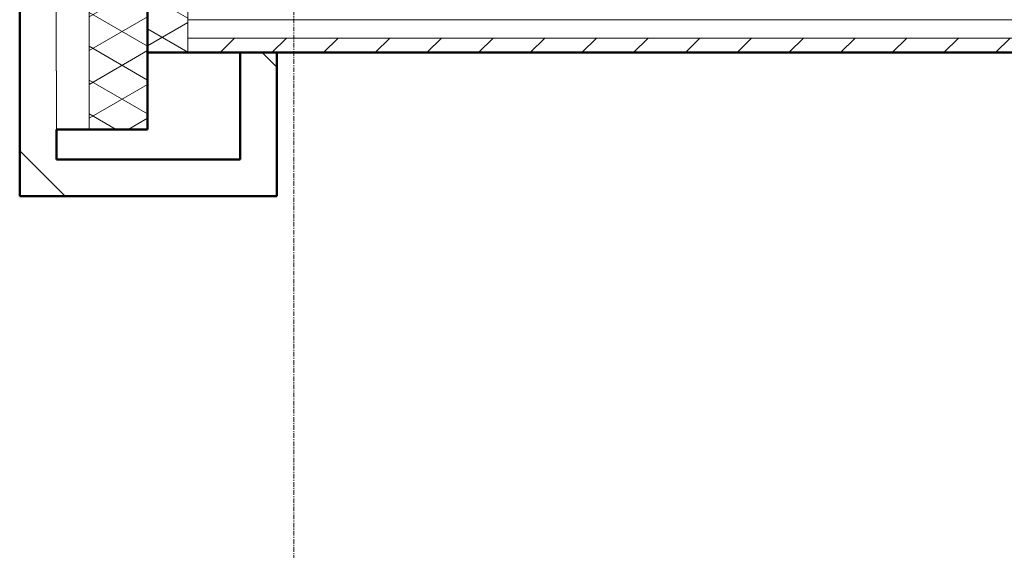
# Model space of a CAD drawing. Header units: millimetres. Extents: x 3625 to 132892, y -52547 to 67182.
# Tile 12 of 256: x 32275 to 34969, y 17238 to 18688. Entities that reach past the tile are written whole.
import ezdxf

# ---------------------------------------------------------------- set-up
doc = ezdxf.new("R2010")
doc.units = ezdxf.units.MM
doc.linetypes.add('stramien', pattern=[22.225, 12.7, -3.175, 3.175, -3.175])
for name, color, linetype, lineweight in [('A-WALL', 2, 'Continuous', 25), ('A-WALL-PATT', 2, 'Continuous', 50), ('I-WALL', 2, 'Continuous', 25), ('S-GRID', 1, 'Continuous', 18)]:
    doc.layers.add(name, color=color, linetype=linetype, lineweight=lineweight)

msp = doc.modelspace()

# ---------------------------------------------------------------- hatches: boundary and pattern name
at = {"layer": 'A-WALL-PATT', "lineweight": 18}
h = msp.add_hatch(dxfattribs=at)
h.set_pattern_fill('FP_394', color=256, angle=120, style=0, pattern_type=2)
h.set_pattern_definition([(30, (32665.24, 27508.2), (80.0104, -46.182), []), (330, (32665.24, 27600.6), (0.0104, -92.382), [])])
h.paths.add_polyline_path([(32625.2, 18598.2), (32735.2, 18598.2), (32735.2, 19640.2), (32625.2, 19640.2), (32625.2, 18928.2)], flags=0)
h.paths.add_polyline_path([(32625.2, 22682.9), (32735.2, 22682.9), (32735.2, 23306.9), (32625.2, 23306.9), (32625.2, 23081.6)], flags=0)
h.paths.add_polyline_path([(32625.2, 26349.5), (32735.2, 26349.5), (32735.2, 26978.9), (32625.2, 26978.9), (32625.2, 26454.1)], flags=0)
h.paths.add_polyline_path([(32735.2, 28235), (32735.2, 28774.9), (32625.2, 28774.9), (32625.2, 28235), (32707.4, 28235)], flags=0)
h.paths.add_polyline_path([(32625.2, 31849.5), (32735.2, 31849.5), (32735.2, 32473.9), (32625.2, 32473.9), (32625.2, 31934.5)], flags=0)
h.paths.add_polyline_path([(32625.2, 35516.5), (32735.2, 35516.5), (32735.2, 36118.2), (32625.2, 36118.2), (32625.2, 35728.6)], flags=0)
h = msp.add_hatch(dxfattribs=at)
h.set_pattern_fill('FP_5', color=256, angle=-45, style=0, pattern_type=2)
h.set_pattern_definition([(315, (28908.64, -4e-10), (-565.685, -565.685), []), (315, (29108.64, -4e-10), (-565.685, -565.685), [])])
h.paths.add_polyline_path([(32275.7, 18388.2), (32275.7, 18548.2), (32375.2, 18548.2), (32375.2, 19497.8), (32450.2, 19497.8), (32450.1, 19597.5), (32275.2, 19597.5), (32275.2, 18388.2)], flags=0)
h.paths.add_polyline_path([(32420.2, 22725.3), (32420.2, 22725.5), (32450.2, 22725.5), (32450.2, 22825.3), (32375.2, 22825.3), (32375.2, 23164.5), (32450.2, 23164.5), (32450.1, 23264.2), (32275.2, 23264.2), (32275.5, 22725.5), (32398.2, 22725.3)], flags=0)
h.paths.add_polyline_path([(32398.2, 26392), (32450.2, 26392.2), (32450.2, 26492), (32375.2, 26492), (32375.2, 26831.9), (32450.2, 26831.9), (32450.2, 26931.9), (32275.2, 26931.9), (32275.5, 26392.2), (32315.2, 26392)], flags=0)
h.paths.add_polyline_path([(32315.2, 28225.2), (32450.2, 28225.2), (32450.2, 28325.2), (32375.2, 28325.2), (32375.2, 28664.5), (32450.2, 28664.5), (32450.1, 28764.2), (32275.2, 28764.2), (32275.2, 28225.2)], flags=0)
h.paths.add_polyline_path([(32315.2, 31892), (32450.2, 31892.2), (32450.2, 31992), (32375.2, 31992), (32375.2, 32331.5), (32450.2, 32331.5), (32450.1, 32431.2), (32275.2, 32431.2), (32275.5, 31892.2), (32315.2, 31892.2)], flags=0)
h.paths.add_polyline_path([(32420.2, 35559), (32420.2, 35559.2), (32450.2, 35559.2), (32450.2, 35659), (32375.2, 35659), (32375.2, 35828.2), (32275.2, 35828.2), (32275.5, 35559.2), (32398.2, 35559)], flags=0)
h = msp.add_hatch(dxfattribs=at)
h.set_pattern_fill('FP_7', color=256, angle=120, style=0, pattern_type=2)
h.set_pattern_definition([(30, (32315.24, 27108.2), (80.0104, -46.182), []), (330, (32315.24, 27200.6), (0.0104, -92.382), [])])
h.paths.add_polyline_path([(32625.2, 18388.2), (32625.2, 19597.8), (32465.2, 19597.5), (32465.2, 18388.2)], flags=0)
h.paths.add_polyline_path([(32625.2, 22725.3), (32625.2, 23264.5), (32465.2, 23264.2), (32465.2, 22725.5), (32520.2, 22725.3)], flags=0)
h.paths.add_polyline_path([(32625.2, 26392), (32625.2, 26931.9), (32465.2, 26931.9), (32465.3, 26392.2), (32520.2, 26392)], flags=0)
h.paths.add_polyline_path([(32625.2, 28225.2), (32625.2, 28764.5), (32465.2, 28764.2), (32465.2, 28225.2), (32520.2, 28225.2)], flags=0)
h.paths.add_polyline_path([(32625.2, 31892), (32625.2, 32431.5), (32465.2, 32431.2), (32465.2, 31892.2), (32520.2, 31892)], flags=0)
h.paths.add_polyline_path([(32520.2, 35559), (32625.2, 35559), (32625.2, 35828.2), (32465.2, 35828.2), (32465.2, 35559.2), (32520.2, 35559.2)], flags=0)
h = msp.add_hatch(dxfattribs=at)
h.set_pattern_fill('FP_144', color=256, style=0, pattern_type=2)
h.set_pattern_definition([(45, (28508.64, 0), (-70.7107, 70.7107), [])])
h.paths.add_polyline_path([(38274.3, 18598.2), (38587.7, 18598.2), (38587.7, 18638.2), (32735.2, 18638.2), (32735.2, 18598.2), (37655.7, 18598.2)], flags=0)
h = msp.add_hatch(dxfattribs=at)
h.set_pattern_fill('FP_422', color=256, angle=-45, style=0, pattern_type=2)
h.set_pattern_definition([(315, (28908.64, 4e-10), (-565.685, -565.685), []), (315, (29108.64, 4e-10), (-565.685, -565.685), [])])
h.paths.add_polyline_path([(32878.7, 18206.2), (32978.7, 18206.2), (32978.7, 18598.2), (32878.7, 18598.2), (32878.7, 18306.2)], flags=0)
h = msp.add_hatch(dxfattribs=at)
h.set_pattern_fill('FP_5', color=256, angle=-45, style=0, pattern_type=2)
h.set_pattern_definition([(315, (28908.64, -5e-10), (-565.685, -565.685), []), (315, (29108.64, -5e-10), (-565.685, -565.685), [])])
h.paths.add_polyline_path([(32375.7, 18206.2), (32375.2, 18548.2), (32275.7, 18548.2), (32275.7, 18206.2)], flags=0)
h = msp.add_hatch(dxfattribs=at)
h.set_pattern_fill('FP_5', color=256, angle=-45, style=0, pattern_type=2)
h.set_pattern_definition([(315, (28908.64, -5e-10), (-565.685, -565.685), []), (315, (29108.64, -5e-10), (-565.685, -565.685), [])])
h.paths.add_polyline_path([(32375.7, 18206.2), (32878.7, 18206.2), (32878.7, 18306.2), (32375.7, 18306.2)], flags=0)

# ---------------------------------------------------------------- linework, layer by layer
at = {"layer": 'A-WALL', "lineweight": 50}
for p, q in [((32275.2, 18388.2), (32275.2, 19597.5)), ((32625.2, 18928.2), (32625.2, 18388.2)), ((38727.7, 18598.2), (32625.2, 18598.2)), ((32878.7, 18306.2), (32878.7, 18598.2)), ((32978.7, 18598.2), (32978.7, 18206.2)), ((32275.7, 18388.2), (32275.2, 18388.2)), ((32275.7, 18206.2), (32275.7, 18388.2)), ((32625.2, 18388.2), (32375.7, 18388.2)), ((32375.7, 18388.2), (32375.7, 18306.2)), ((32375.7, 18306.2), (32878.7, 18306.2)), ((32978.7, 18206.2), (32275.7, 18206.2))]:
    msp.add_line(p, q, dxfattribs=at)
at = {"layer": 'A-WALL', "lineweight": 18}
for p, q in [((32465.2, 18388.2), (32465.2, 19597.5)), ((32375.2, 18548.2), (32375.2, 19497.8)), ((32735.2, 18688.2), (38587.7, 18688.2)), ((32735.2, 18638.2), (38587.7, 18638.2)), ((32375.7, 18548.2), (32375.2, 18548.2)), ((32375.7, 18388.2), (32375.7, 18548.2))]:
    msp.add_line(p, q, dxfattribs=at)
at = {"layer": 'I-WALL', "lineweight": 18}
msp.add_line((32735.2, 18928.2), (32735.2, 18598.2), dxfattribs=at)
at = {"layer": 'S-GRID', "linetype": 'stramien'}
msp.add_line((33025.2, 41627.6), (33025.2, -3246.7), dxfattribs=at)

doc.saveas('drawing.dxf')
